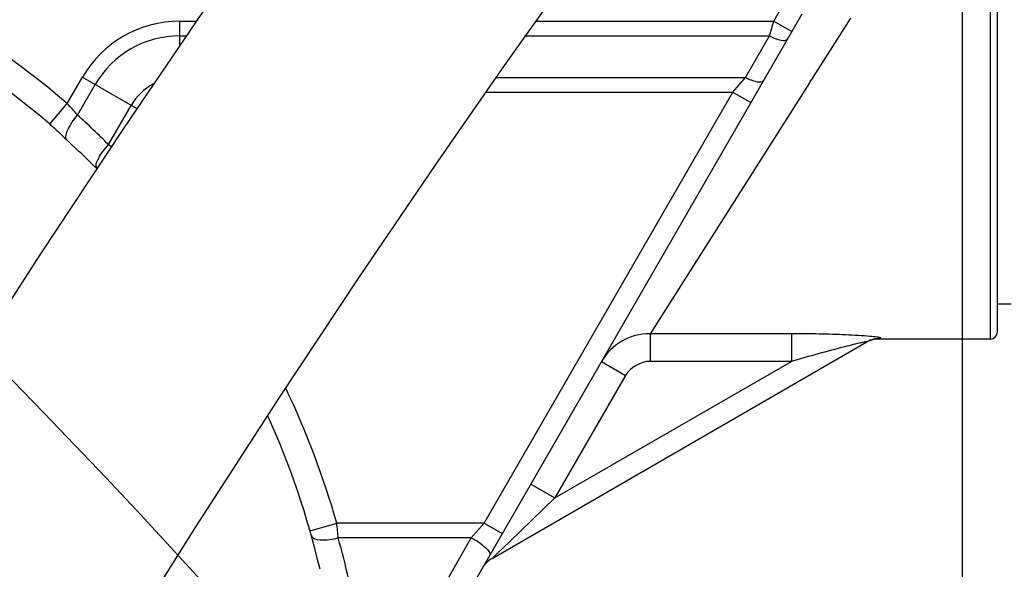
# Model space of a CAD drawing. Header units: millimetres. Extents: x 0 to 8410, y 0 to 5940.
# Tile 111 of 122: x 4653 to 4794, y 4393 to 4472. Entities that reach past the tile are written whole.
import ezdxf

# ---------------------------------------------------------------- set-up
doc = ezdxf.new("R2010")
doc.units = ezdxf.units.MM
doc.header["$LTSCALE"] = 462.55
doc.layers.get('0').update_dxf_attribs({"linetype": 'CONTINUOUS'})
for name, color, linetype in [('204101000016_DXF_DIMENSION', 7, 'CONTINUOUS'), ('304102000036DXF_CONTINUOUS_LINE', 7, 'CONTINUOUS'), ('304104000164DXF_CONTINUOUS_LINE', 7, 'CONTINUOUS'), ('R6-3BUXIAN-2DXF_CONTINUOUS_LINE', 7, 'CONTINUOUS')]:
    doc.layers.add(name, color=color, linetype=linetype)
doc.styles.get("Standard").update_dxf_attribs({"font": 'txt', "width": 0.7})
doc.dimstyles.new('DIMSTYLE_10', dxfattribs={"dimtxt": 90, "dimasz": 50, "dimexe": 1.5, "dimexo": 0, "dimgap": 2.25, "dimtad": 1, "dimdec": 4, "dimdsep": 46, "dimtxsty": 'Standard', "dimblk": '_FILLED', "dimblk1": '_FILLED', "dimblk2": '_FILLED', "dimcen": 0.09, "dimclrt": 5, "dimazin": 2, "dimtp": 0.01, "dimtm": 0.01, "dimtfac": 1, "dimtdec": 4, "dimtofl": 0, "dimtmove": 0, "dimatfit": 3, "dimldrblk": '_FILLED', "dimfxl": 1, "dimtolj": 1, "dimarcsym": 0})
doc.dimstyles.new('DIMSTYLE_2', dxfattribs={"dimtxt": 90, "dimasz": 50, "dimexe": 1.5, "dimexo": 0, "dimgap": 2.25, "dimtad": 0, "dimtih": 1, "dimtoh": 1, "dimdsep": 46, "dimtxsty": 'Standard', "dimblk": '_FILLED', "dimblk1": '_FILLED', "dimblk2": '_FILLED', "dimcen": 0.09, "dimclrt": 5, "dimazin": 2, "dimtp": 0.01, "dimtm": 0.01, "dimtfac": 1, "dimtofl": 0, "dimtmove": 0, "dimatfit": 3, "dimldrblk": '_FILLED', "dimfxl": 1, "dimtolj": 1, "dimarcsym": 0})
doc.dimstyles.new('DIMSTYLE_3', dxfattribs={"dimtxt": 90, "dimasz": 50, "dimexe": 1.5, "dimexo": 0, "dimgap": 2.25, "dimtad": 0, "dimtih": 1, "dimtoh": 1, "dimdec": 0, "dimdsep": 46, "dimtxsty": 'Standard', "dimblk": '_FILLED', "dimblk1": '_FILLED', "dimblk2": '_FILLED', "dimcen": 0.09, "dimclrt": 5, "dimazin": 2, "dimtfac": 1, "dimtdec": 0, "dimtofl": 0, "dimtmove": 0, "dimatfit": 3, "dimldrblk": '_FILLED', "dimfxl": 1, "dimtolj": 1, "dimarcsym": 0})
doc.dimstyles.new('DIMSTYLE_6', dxfattribs={"dimtxt": 90, "dimasz": 50, "dimexe": 1.5, "dimexo": 0, "dimgap": 2.25, "dimtad": 1, "dimdec": 1, "dimdsep": 46, "dimtxsty": 'Standard', "dimblk": '_FILLED', "dimblk1": '_FILLED', "dimblk2": '_FILLED', "dimcen": 0.09, "dimclrt": 5, "dimazin": 2, "dimtfac": 1, "dimtdec": 1, "dimtofl": 0, "dimtmove": 0, "dimatfit": 3, "dimldrblk": '_FILLED', "dimfxl": 1, "dimtolj": 1, "dimarcsym": 0})
doc.dimstyles.new('DIMSTYLE_7', dxfattribs={"dimtxt": 90, "dimasz": 50, "dimexe": 1.5, "dimexo": 0, "dimgap": 2.25, "dimtad": 1, "dimdec": 0, "dimdsep": 46, "dimtxsty": 'Standard', "dimblk": '_FILLED', "dimblk1": '_FILLED', "dimblk2": '_FILLED', "dimcen": 0.09, "dimclrt": 5, "dimazin": 2, "dimtfac": 1, "dimtdec": 0, "dimtofl": 0, "dimtmove": 0, "dimatfit": 3, "dimldrblk": '_FILLED', "dimfxl": 1, "dimtolj": 1, "dimarcsym": 0})

# ---------------------------------------------------------------- blocks, each defined once
blk = doc.blocks.new('*D6')
at = {"layer": '204101000016_DXF_DIMENSION', "color": 2, "linetype": 'Continuous'}
blk.add_line((4579.23, 5487.63), (6606.14, 5487.63), dxfattribs=at)
blk = doc.blocks.new('_FILLED')
at = {"color": 0, "linetype": 'ByBlock'}
blk.add_solid([(0, 0), (-1, 0.17), (-1, -0.17)], dxfattribs=at)
blk = doc.blocks.new('*D18')
at = {"layer": '204101000016_DXF_DIMENSION', "color": 2, "linetype": 'Continuous'}
for p, q in [((4579.23, 4249.2), (4579.23, 4955.3)), ((5692.73, 4684.39), (5692.73, 4955.3)), ((4579.23, 4940.3), (5135.98, 4940.3)), ((5692.73, 4940.3), (5135.98, 4940.3))]:
    blk.add_line(p, q, dxfattribs=at)
at = {"layer": '204101000016_DXF_DIMENSION', "color": 2, "linetype": 'Continuous', "xscale": 50, "yscale": 50, "zscale": 50, "rotation": 180}
blk.add_blockref('_FILLED', (4579.23, 4940.3), dxfattribs=at)
at = {"layer": '204101000016_DXF_DIMENSION', "color": 2, "linetype": 'Continuous', "xscale": 50, "yscale": 50, "zscale": 50}
blk.add_blockref('_FILLED', (5692.73, 4940.3), dxfattribs=at)
blk = doc.blocks.new('*D20')
at = {"layer": '204101000016_DXF_DIMENSION', "color": 2, "linetype": 'Continuous'}
for p, q in [((3632.52, 4505.36), (3632.52, 4435.36)), ((4718.22, 4505.36), (3655.02, 4505.36)), ((3632.52, 4365.36), (3632.52, 4435.36)), ((4658.94, 4365.36), (3655.02, 4365.36))]:
    blk.add_line(p, q, dxfattribs=at)
at = {"layer": '204101000016_DXF_DIMENSION', "color": 2, "linetype": 'Continuous', "xscale": 50, "yscale": 50, "zscale": 50}
for p, rotation in [((3632.52, 4505.36), 90), ((3632.52, 4365.36), 270)]:
    blk.add_blockref('_FILLED', p, dxfattribs=dict(at, rotation=rotation))
blk = doc.blocks.new('*D25')
at = {"layer": '204101000016_DXF_DIMENSION', "color": 2, "linetype": 'Continuous'}
blk.add_line((4921.51, 3966.59), (4921.51, 5618.56), dxfattribs=at)
blk = doc.blocks.new('*D26')
at = {"layer": '204101000016_DXF_DIMENSION', "color": 2, "linetype": 'Continuous'}
blk.add_line((4788.23, 3207.36), (4788.23, 5618.56), dxfattribs=at)
blk = doc.blocks.new('*D27')
at = {"layer": '204101000016_DXF_DIMENSION', "color": 2, "linetype": 'Continuous'}
blk.add_line((6431.5, 3635.36), (6431.5, 5618.56), dxfattribs=at)
blk = doc.blocks.new('*D34')
at = {"layer": '204101000016_DXF_DIMENSION', "color": 2, "linetype": 'Continuous'}
for p, q in [((3632.52, 4589.36), (3632.52, 4922.01)), ((3632.52, 4922.01), (3632.52, 4547.36)), ((4577.23, 4589.36), (3617.52, 4589.36)), ((3632.52, 4435.36), (3632.52, 4547.36)), ((4718.22, 4505.36), (3617.52, 4505.36)), ((3632.52, 4505.36), (3632.52, 4435.36))]:
    blk.add_line(p, q, dxfattribs=at)
at = {"layer": '204101000016_DXF_DIMENSION', "color": 2, "linetype": 'Continuous', "xscale": 50, "yscale": 50, "zscale": 50}
for p, rotation in [((3632.52, 4589.36), 270), ((3632.52, 4505.36), 90)]:
    blk.add_blockref('_FILLED', p, dxfattribs=dict(at, rotation=rotation))

msp = doc.modelspace()

# ---------------------------------------------------------------- linework, layer by layer
at = {"color": 2, "linetype": 'Continuous'}
for centre, radius, start, end in [((4579.23457, 3635.35928), 1852.26657, 330, 180), ((3849.23457, 3635.35928), 1122.26657, 17.1661771, 187.1661771)]:
    msp.add_arc(centre, radius, start, end, dxfattribs=at)
at = {"layer": '304102000036DXF_CONTINUOUS_LINE', "color": 7, "linetype": 'Continuous'}
for p, q in [((4793.23457, 4426.85942), (4793.23457, 4583.85915)), ((4699.46047, 4358.59665), (4765.21533, 4472.48741)), ((4720.75277, 4394.4042), (4774.51654, 4425.44473)), ((4792.23457, 4425.85928), (4776.30637, 4425.85928))]:
    msp.add_line(p, q, dxfattribs=at)
at = {"layer": '304102000036DXF_CONTINUOUS_LINE', "color": 9, "linetype": 'Continuous'}
for p, q in [((4792.23457, 4425.85928), (4792.23457, 4496.74233)), ((4761.15072, 4471.44731), (4762.21231, 4473.28602)), ((4772.14354, 4471.85856), (4769.23457, 4467.28074)), ((4675.89482, 4471.44761), (4675.89482, 4467.91958)), ((4675.89482, 4471.44761), (4678.29172, 4471.4476)), ((4727.05779, 4471.44743), (4761.15072, 4471.44731)), ((4760.54255, 4469.34055), (4761.15072, 4471.44731)), ((4761.15072, 4471.44729), (4763.74879, 4469.94729)), ((4675.89482, 4469.34085), (4676.86042, 4469.34084)), ((4725.56308, 4469.34067), (4760.54255, 4469.34055)), ((4757.10004, 4463.37794), (4760.54255, 4469.34055)), ((4769.23457, 4467.28074), (4766.80524, 4463.45773)), ((4659.7857, 4459.63292), (4661.96193, 4463.40345)), ((4661.96193, 4463.40345), (4669.76564, 4458.89797)), ((4721.3566, 4463.37804), (4757.10004, 4463.37794)), ((4755.27567, 4461.27137), (4757.10002, 4463.37794)), ((4766.6457, 4463.20666), (4766.35014, 4462.74154)), ((4766.80524, 4463.45773), (4766.6457, 4463.20666)), ((4661.25742, 4457.97039), (4663.78644, 4462.35007)), ((4766.27074, 4462.61658), (4743.39478, 4426.61687)), ((4766.35014, 4462.74154), (4766.27074, 4462.61658)), ((4719.58144, 4399.44719), (4755.27565, 4461.27137)), ((4719.89175, 4461.27141), (4755.27565, 4461.27137)), ((4755.27559, 4461.27128), (4757.87367, 4459.77128)), ((4657.26957, 4456.68857), (4659.78548, 4459.63309)), ((4665.70172, 4453.74055), (4668.95028, 4459.36872)), ((4665.70177, 4453.74063), (4666.10471, 4453.45725)), ((4743.39478, 4426.61687), (4743.39478, 4422.65499)), ((4763.68457, 4426.61687), (4743.39478, 4426.61687)), ((4763.68457, 4426.61687), (4763.68457, 4422.65499)), ((4776.30637, 4425.85928), (4776.51654, 4425.97482)), ((4729.75277, 4403.06446), (4763.68457, 4422.65499)), ((4736.42338, 4422.61829), (4739.88748, 4420.61829)), ((4763.68457, 4422.65499), (4743.39478, 4422.65499)), ((4739.88748, 4420.61829), (4729.75277, 4403.06446)), ((4726.28867, 4405.06446), (4729.75277, 4403.06446)), ((4729.75277, 4403.06446), (4723.23992, 4396.79751)), ((4694.6112, 4398.34768), (4698.45708, 4399.44729)), ((4719.58144, 4399.44719), (4698.4571, 4399.44724)), ((4717.75707, 4397.34062), (4719.58141, 4399.44719)), ((4719.5815, 4399.44729), (4722.17957, 4397.94729)), ((4717.75705, 4397.34062), (4698.65564, 4397.34055)), ((4714.31454, 4391.37802), (4717.75705, 4397.34062)), ((4723.23992, 4396.79751), (4721.4179, 4395.04428)), ((4721.4179, 4395.04428), (4720.75277, 4394.4042))]:
    msp.add_line(p, q, dxfattribs=at)
for centre, radius, start, end in [((4579.23457, 4365.35928), 123.99999, 49.4881098, 155.4226912), ((4675.89482, 4455.35928), 16.08862, 90, 150), ((4675.89482, 4455.35928), 13.98197, 89.9999999, 150.0000001), ((4675.89482, 4455.35928), 8.019, 118.0078794, 150.0000002), ((4623.40005, 4425.93651), 49.59193, 40.2370319, 42.8024673), ((4577.98735, 4366.02888), 124.04494, 44.9991195, 47.8333287), ((4743.34874, 4418.62065), 7.99635, 89.6700944, 150.0044596), ((4579.23457, 4365.35928), 124, 15.9562234, 25.529146), ((3635.23012, 4298.17942), 1068.03875, 5.32724903, 5.4407646), ((4579.21107, 4363.94885), 124.02423, 12.7770418, 15.6187669)]:
    msp.add_arc(centre, radius, start, end, dxfattribs=at)
at = {"layer": '304102000036DXF_CONTINUOUS_LINE', "color": 7, "linetype": 'Continuous'}
for centre, radius, start, end in [((4579.23457, 4365.35928), 120.12702, 49.4882409, 155.4120025), ((4689.60264, 4485.28226), 42.98046, 225.9203505, 227.3778718), ((4579.23457, 4365.35928), 120, 45.0251039, 47.3751534), ((4792.23457, 4426.85928), 1, 270, 360), ((4776.30637, 4421.85929), 4, 90.0000532, 116.542127), ((4579.23457, 4365.35928), 120, 13.2363083, 24.3086016), ((4722.75277, 4390.9401), 4, 120, 140)]:
    msp.add_arc(centre, radius, start, end, dxfattribs=at)
at = {"layer": '304102000036DXF_CONTINUOUS_LINE', "color": 9, "linetype": 'Continuous'}
for points, knots in [([(4760.54255, 4469.34055), (4761.07832, 4469.06936), (4761.79644, 4468.73983), (4762.98752, 4468.62873), (4763.14063, 4468.89392)], [0, 0, 0, 0, 0.662274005, 1, 1, 1, 1]), ([(4757.10008, 4463.37802), (4757.63585, 4463.10683), (4758.35397, 4462.7773), (4759.54505, 4462.66619), (4759.69816, 4462.93139)], [0, 0, 0, 0, 0.662274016, 1, 1, 1, 1]), ([(4659.70295, 4454.40624), (4659.4447, 4454.81849), (4659.99191, 4456.33058), (4660.70794, 4457.33067), (4661.25789, 4457.96996)], [0, 0, 0, 0, 0.365827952, 1, 1, 1, 1]), ([(4664.01306, 4450.31043), (4663.7766, 4450.72364), (4664.38297, 4452.1874), (4665.13177, 4453.13496), (4665.70128, 4453.74098)], [0, 0, 0, 0, 0.364056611, 1, 1, 1, 1]), ([(4776.51654, 4425.97482), (4776.63049, 4426.03662), (4775.534, 4426.18844), (4774.9725, 4426.23901), (4773.19091, 4426.37503), (4770.85617, 4426.49085), (4767.59694, 4426.59415), (4765.00533, 4426.61685), (4763.68457, 4426.61687)], [0, 0, 0, 0, 0.030215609, 0.125309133, 0.251863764, 0.392664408, 0.69213839, 1, 1, 1, 1]), ([(4773.7647, 4425.33368), (4772.957, 4425.15599), (4769.58184, 4424.31805), (4766.23057, 4423.38989), (4763.68457, 4422.65499)], [0, 0, 0, 0, 0.237855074, 1, 1, 1, 1]), ([(4774.51654, 4425.44473), (4774.64689, 4425.51986), (4774.01612, 4425.38728), (4773.86552, 4425.35586), (4773.7647, 4425.33368)], [0, 0, 0, 0, 0.593068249, 1, 1, 1, 1]), ([(4694.80334, 4397.66808), (4694.92768, 4397.22335), (4696.64955, 4396.9038), (4697.80808, 4397.13282), (4698.65564, 4397.34055)], [0, 0, 0, 0, 0.346057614, 1, 1, 1, 1]), ([(4717.75701, 4397.34055), (4718.48895, 4396.97006), (4719.36368, 4396.41565), (4720.56968, 4395.15888), (4720.35508, 4394.78718)], [0, 0, 0, 0, 0.656521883, 1, 1, 1, 1])]:
    msp.add_open_spline(points, degree=3, knots=knots, dxfattribs=at)
at = {"layer": '304102000036DXF_CONTINUOUS_LINE', "color": 7, "linetype": 'Continuous'}
msp.add_open_spline([(4657.26961, 4456.68861), (4658.11508, 4455.96619), (4658.90403, 4455.17982), (4659.70295, 4454.40624)], degree=3, dxfattribs=at)
at = {"layer": '304102000036DXF_CONTINUOUS_LINE', "color": 9, "linetype": 'Continuous'}
for points in [[(4776.51654, 4425.97477), (4775.82687, 4425.97827), (4775.11382, 4425.78958), (4774.51654, 4425.44475)], [(4743.39478, 4422.65499), (4742.04286, 4422.65478), (4740.56343, 4421.7891), (4739.88748, 4420.61829)]]:
    msp.add_open_spline(points, degree=3, dxfattribs=at)
at = {"layer": '304104000164DXF_CONTINUOUS_LINE', "color": 7, "linetype": 'Continuous'}
msp.add_line((4795.23457, 4430.85928), (4793.23457, 4430.85928), dxfattribs=at)
at = {"layer": 'R6-3BUXIAN-2DXF_CONTINUOUS_LINE', "color": 7, "linetype": 'Continuous'}
for points in [[(4715.83809, 4523.98632), (4714.88678, 4522.72502), (4711.84606, 4518.6476), (4706.462, 4511.32297), (4698.9254, 4500.89694), (4689.66535, 4487.84393), (4679.18099, 4472.75652), (4667.82785, 4456.04571), (4655.81962, 4437.92596), (4643.29994, 4418.50346), (4630.36752, 4397.80004), (4617.10975, 4375.7899), (4603.59092, 4352.35676), (4589.91211, 4327.36364), (4576.22005, 4300.61696), (4562.74316, 4271.84009), (4549.8488, 4240.53826), (4538.32898, 4206.10572), (4531.40238, 4174.94491)], [(4570.97566, 4169.03065), (4577.39134, 4197.24215), (4588.39745, 4229.39214), (4600.86655, 4259.14474), (4613.91608, 4286.63977), (4627.10459, 4312.13115), (4640.21275, 4335.88907), (4653.14994, 4358.17788), (4665.84713, 4379.16167), (4678.2374, 4398.92877), (4690.23165, 4417.48823), (4701.72481, 4434.79868), (4712.56263, 4450.73132), (4722.53368, 4465.0708), (4731.33326, 4477.47361), (4738.54448, 4487.45265), (4743.76331, 4494.55616), (4746.74929, 4498.56247), (4747.63177, 4499.73319)]]:
    msp.add_lwpolyline(points, dxfattribs=at)

# ---------------------------------------------------------------- dimensions: what is measured, and where the dimension line sits
at = {"layer": '204101000016_DXF_DIMENSION', "color": 2, "linetype": 'Continuous'}
for feature_location, offset, dtype, origin, dimstyle, override, picture, middle in [((4921.50726, 3966.58962), (0, 1651.97207), 1, (4430.23457, 3966.58962), 'DIMSTYLE_3', {"dimgap": 22.500034, "dimtad": 1, "dimtih": 0, "dimtoh": 0}, '*D25', (4899.00726, 5663.56169)), ((4788.23457, 3207.36031), (0, 2411.20138), 1, (4430.23457, 3207.36031), 'DIMSTYLE_2', {"dimgap": 22.500034, "dimtad": 1, "dimtih": 0, "dimtoh": 0}, '*D26', (4765.73457, 5663.56169)), ((6431.50114, 3635.35928), (0, 1983.2024), 1, (4430.23457, 3292.35928), 'DIMSTYLE_3', {"dimgap": 22.500034, "dimtad": 1, "dimtih": 0, "dimtoh": 0}, '*D27', (6409.00114, 5663.56169)), ((4579.23457, 5487.62585), (2026.90216, 0), 0, (4579.23457, 3097.35928), 'DIMSTYLE_3', {"dimgap": 22.500078, "dimtad": 1, "dimtih": 0, "dimtoh": 0}, '*D6', (6651.13673, 5510.12585))]:
    dim = msp.add_ordinate_dim(feature_location=feature_location, offset=offset, dtype=dtype, origin=origin, dimstyle=dimstyle, override=override, dxfattribs=at)
    dim.commit()
    dim.dimension.update_dxf_attribs({"geometry": picture, "text_midpoint": middle})
dim = msp.add_linear_dim(base=(5692.73457, 4940.29832), p1=(4579.23457, 4249.20351), p2=(5692.73457, 4684.39433), dimstyle='DIMSTYLE_6', dxfattribs=at)
dim.commit()
dim.dimension.update_dxf_attribs({"geometry": '*D18', "text_midpoint": (5041.35086, 4940.29832), "dimtype": 160})
for base, p1, p2, dimstyle, picture, middle in [((3632.52408, 4589.35928), (4718.22368, 4505.35928), (4577.23457, 4589.35928), 'DIMSTYLE_10', '*D34', (3632.52408, 4796.00618)), ((3632.52408, 4505.35928), (4658.93983, 4365.35928), (4718.22368, 4505.35928), 'DIMSTYLE_7', '*D20', (3632.52408, 4340.85928))]:
    dim = msp.add_linear_dim(base=base, p1=p1, p2=p2, angle=90, dimstyle=dimstyle, dxfattribs=at)
    dim.commit()
    dim.dimension.update_dxf_attribs({"geometry": picture, "text_midpoint": middle, "dimtype": 160})

doc.saveas('drawing.dxf')
